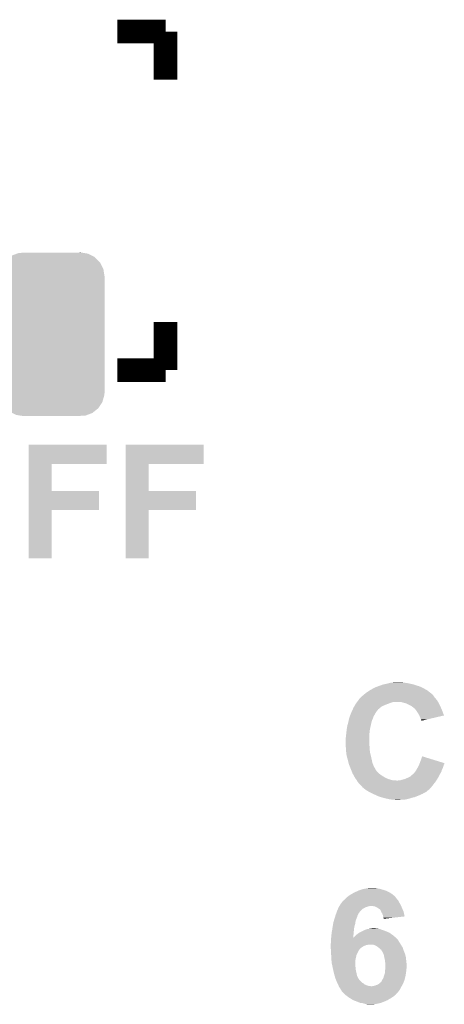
# Model space of a CAD drawing. Extents: x -1.3 to 24.2, y -3.9 to 39.2.
# Tile 26 of 37: x 5 to 8.6, y 20.2 to 28.7. Entities that reach past the tile are written whole.
import ezdxf

# ---------------------------------------------------------------- set-up
doc = ezdxf.new("R2010")
doc.units = 0
doc.layers.get('0').update_dxf_attribs({"linetype": 'CONTINUOUS'})
doc.layers.add('RTC_25_CLICK_V101_GTO', color=9, linetype='CONTINUOUS')
doc.layers.add('RTC_25_CLICK_V101_GTS', color=11, linetype='CONTINUOUS')

# ---------------------------------------------------------------- blocks, each defined once
blk = doc.blocks.new('CUSTOM_68')
for points in [[(-0.346054, 0.675314), (-0.301568, 0.692038), (0.3409, 0.675314), (0.308224, 0.692038)], [(-0.301568, 0.692038), (-0.285532, 0.698066), (0.308224, 0.692038), (0.27075, 0.698066)], [(-0.285532, 0.698066), (-0.220944, 0.70104), (0.27075, 0.698066), (0.25226, 0.70104)], [(0.220944, 0.70104), (0.244388, 0.702306), (0.25226, 0.70104), (0.244388, 0.702306)], [(-0.432252, 0.581054), (-0.408632, 0.616798), (0.42962, 0.581054), (0.411442, 0.616798)], [(-0.408632, 0.616798), (-0.396604, 0.634998), (0.411442, 0.616798), (0.39329, 0.634998)], [(-0.396604, 0.634998), (-0.362024, 0.662578), (0.39329, 0.634998), (0.365782, 0.662578)], [(-0.362024, 0.662578), (-0.346054, 0.675314), (0.365782, 0.662578), (0.3409, 0.675314)], [(-0.45085, 0.4953), (-0.449518, 0.518744), (0.45085, 0.4953), (0.447144, 0.518744)], [(-0.449518, 0.518744), (-0.438318, 0.559164), (0.447144, 0.518744), (0.44075, 0.559164)], [(-0.438318, 0.559164), (-0.432252, 0.581054), (0.44075, 0.559164), (0.42962, 0.581054)], [(-0.45212, -0.4953), (-0.45212, 0.4953), (0.45212, -0.4953), (0.45212, 0.4953)], [(-0.447142, -0.51874), (-0.45085, -0.4953), (0.449518, -0.51874), (0.45085, -0.4953)], [(-0.440752, -0.559164), (-0.447142, -0.51874), (0.438316, -0.559164), (0.449518, -0.51874)], [(-0.429622, -0.58105), (-0.440752, -0.559164), (0.432254, -0.58105), (0.438316, -0.559164)], [(-0.411444, -0.616798), (-0.429622, -0.58105), (0.40863, -0.616798), (0.432254, -0.58105)], [(-0.393292, -0.634996), (-0.411444, -0.616798), (0.396606, -0.634996), (0.40863, -0.616798)], [(-0.365784, -0.662578), (-0.393292, -0.634996), (0.362022, -0.662578), (0.396606, -0.634996)], [(-0.340906, -0.675312), (-0.365784, -0.662578), (0.346056, -0.675312), (0.362022, -0.662578)], [(-0.308228, -0.69204), (-0.340906, -0.675312), (0.301562, -0.69204), (0.346056, -0.675312)], [(-0.270764, -0.698066), (-0.308228, -0.69204), (0.285534, -0.698066), (0.301562, -0.69204)], [(-0.252274, -0.70104), (-0.270764, -0.698066), (0.220944, -0.70104), (0.285534, -0.698066)], [(-0.244392, -0.702308), (-0.252274, -0.70104), (-0.244392, -0.702308), (-0.220944, -0.70104)]]:
    blk.add_solid(points)

msp = doc.modelspace()

# ---------------------------------------------------------------- linework, layer by layer
at = {"layer": 'RTC_25_CLICK_V101_GTO', "const_width": 0.2032}
for points in [[(5.83946, 28.5496), (6.25348, 28.5496)], [(6.25348, 28.13558), (6.25348, 28.5496)], [(6.25348, 25.64384), (6.25348, 26.05786)], [(5.83946, 25.64384), (6.25348, 25.64384)]]:
    msp.add_lwpolyline(points, dxfattribs=at)
at = {"layer": 'RTC_25_CLICK_V101_GTO'}
for points in [[(5.077478, 24.83866), (5.07748, 25.003738), (5.745458, 24.83866), (5.74548, 25.003738)], [(5.07748, 25.003738), (5.077482, 25.00376), (5.74548, 25.003738), (5.077482, 25.00376)], [(5.910598, 24.83866), (5.9106, 25.003738), (6.581118, 24.83866), (6.58114, 25.003738)], [(5.9106, 25.003738), (5.910602, 25.00376), (6.58114, 25.003738), (5.910602, 25.00376)], [(5.077472, 24.60752), (5.077478, 24.838638), (5.275602, 24.60752), (5.27558, 24.838638)], [(5.077478, 24.838638), (5.077478, 24.83866), (5.27558, 24.838638), (5.745458, 24.83866)], [(5.910592, 24.60752), (5.910598, 24.838638), (6.108722, 24.60752), (6.1087, 24.838638)], [(5.910598, 24.838638), (5.910598, 24.83866), (6.1087, 24.838638), (6.581118, 24.83866)], [(5.077468, 24.44242), (5.077472, 24.607498), (5.681958, 24.44242), (5.68198, 24.607498)], [(5.077472, 24.607498), (5.077472, 24.60752), (5.68198, 24.607498), (5.275602, 24.60752)], [(5.910588, 24.44242), (5.910592, 24.607498), (6.515078, 24.44242), (6.5151, 24.607498)], [(5.910592, 24.607498), (5.910592, 24.60752), (6.5151, 24.607498), (6.108722, 24.60752)], [(5.07746, 24.028422), (5.077468, 24.442398), (5.275558, 24.028422), (5.27558, 24.442398)], [(5.077468, 24.442398), (5.077468, 24.44242), (5.27558, 24.442398), (5.681958, 24.44242)], [(5.91058, 24.028422), (5.910588, 24.442398), (6.108678, 24.028422), (6.1087, 24.442398)], [(5.910588, 24.442398), (5.910588, 24.44242), (6.1087, 24.442398), (6.515078, 24.44242)], [(5.275558, 24.0284), (5.07746, 24.028422), (5.275558, 24.0284), (5.275558, 24.028422)], [(6.108678, 24.0284), (5.91058, 24.028422), (6.108678, 24.0284), (6.108678, 24.028422)], [(8.01116, 22.898098), (8.03402, 22.9108), (8.49427, 22.898098), (8.47141, 22.9108)], [(8.03402, 22.9108), (8.05434, 22.92096), (8.47141, 22.9108), (8.453122, 22.92096)], [(8.05434, 22.92096), (8.059422, 22.9235), (8.453122, 22.92096), (8.446774, 22.9235)], [(8.059422, 22.9235), (8.080382, 22.931122), (8.446774, 22.9235), (8.42772, 22.931122)], [(8.080382, 22.931122), (8.101332, 22.93874), (8.42772, 22.931122), (8.40232, 22.93874)], [(8.101332, 22.93874), (8.115302, 22.94382), (8.40232, 22.93874), (8.387076, 22.94382)], [(8.115302, 22.94382), (8.126298, 22.946358), (8.387076, 22.94382), (8.37946, 22.946358)], [(8.126298, 22.946358), (8.14832, 22.95144), (8.37946, 22.946358), (8.356596, 22.95144)], [(8.14832, 22.95144), (8.16864, 22.95652), (8.356596, 22.95144), (8.333738, 22.95652)], [(8.16864, 22.95652), (8.178802, 22.95906), (8.333738, 22.95652), (8.31596, 22.95906)], [(8.178802, 22.95906), (8.197852, 22.9616), (8.31596, 22.95906), (8.29818, 22.9616)], [(8.197852, 22.9616), (8.216902, 22.96414), (8.29818, 22.9616), (8.282938, 22.96414)], [(7.909328, 22.811738), (7.922262, 22.82952), (8.582662, 22.811738), (8.567102, 22.82952)], [(7.922262, 22.82952), (7.9248, 22.832058), (8.567102, 22.82952), (8.56488, 22.832058)], [(7.9248, 22.832058), (7.924804, 22.832062), (8.56488, 22.832058), (8.564878, 22.832062)], [(7.924804, 22.832062), (7.92988, 22.834604), (8.564878, 22.832062), (8.563184, 22.834604)], [(7.92988, 22.834604), (7.934962, 22.842222), (8.563184, 22.834604), (8.558106, 22.842222)], [(7.934962, 22.842222), (7.941732, 22.8473), (8.558106, 22.842222), (8.55472, 22.8473)], [(7.941732, 22.8473), (7.94512, 22.84984), (8.55472, 22.8473), (8.552182, 22.84984)], [(7.94512, 22.84984), (7.948294, 22.85238), (8.552182, 22.84984), (8.549642, 22.85238)], [(7.948294, 22.85238), (7.95464, 22.857456), (8.549642, 22.85238), (8.547102, 22.857456)], [(7.95464, 22.857456), (7.957816, 22.859998), (8.547102, 22.857456), (8.54456, 22.859998)], [(7.957816, 22.859998), (7.95782, 22.86), (8.54456, 22.859998), (8.544558, 22.86)], [(7.95782, 22.86), (7.97306, 22.8727), (8.544558, 22.86), (8.52823, 22.8727)], [(7.97306, 22.8727), (7.99084, 22.8854), (8.52823, 22.8727), (8.511902, 22.8854)], [(7.99084, 22.8854), (8.007098, 22.89556), (8.511902, 22.8854), (8.498838, 22.89556)], [(8.007098, 22.89556), (8.01116, 22.898098), (8.498838, 22.89556), (8.49427, 22.898098)], [(7.853482, 22.717756), (7.860516, 22.732998), (8.067038, 22.717756), (8.079738, 22.732998)], [(7.860516, 22.732998), (7.86638, 22.7457), (8.079738, 22.732998), (8.09498, 22.7457)], [(7.86638, 22.7457), (7.87192, 22.75586), (8.09498, 22.7457), (8.10768, 22.75586)], [(7.87192, 22.75586), (7.876076, 22.76348), (8.10768, 22.75586), (8.12292, 22.76348)], [(7.876076, 22.76348), (7.88162, 22.773642), (8.12292, 22.76348), (8.14731, 22.773642)], [(7.88162, 22.773642), (7.883464, 22.77618), (8.14731, 22.773642), (8.153402, 22.77618)], [(7.883464, 22.77618), (7.890854, 22.78634), (8.153402, 22.77618), (8.18134, 22.78634)], [(7.890854, 22.78634), (7.896396, 22.793958), (8.18134, 22.78634), (8.204198, 22.793958)], [(7.896396, 22.79396), (7.898242, 22.796498), (8.216896, 22.79396), (8.224518, 22.796498)], [(7.896396, 22.793958), (7.896396, 22.79396), (8.204198, 22.793958), (8.216896, 22.79396)], [(7.898242, 22.796498), (7.898244, 22.7965), (8.224518, 22.796498), (8.272776, 22.7965)], [(7.898244, 22.7965), (7.909328, 22.811738), (8.591806, 22.7965), (8.582662, 22.811738)], [(8.29564, 22.788882), (8.272776, 22.7965), (8.596376, 22.788882), (8.591806, 22.7965)], [(8.307078, 22.78634), (8.29564, 22.788882), (8.5979, 22.78634), (8.596376, 22.788882)], [(8.318498, 22.783802), (8.307078, 22.78634), (8.59917, 22.783802), (8.5979, 22.78634)], [(8.35406, 22.76602), (8.318498, 22.783802), (8.60806, 22.76602), (8.59917, 22.783802)], [(8.366758, 22.758402), (8.35406, 22.76602), (8.61187, 22.758402), (8.60806, 22.76602)], [(8.369302, 22.75586), (8.366758, 22.758402), (8.61314, 22.75586), (8.61187, 22.758402)], [(8.37184, 22.753322), (8.369302, 22.75586), (8.614228, 22.753322), (8.61314, 22.75586)], [(8.376916, 22.750782), (8.37184, 22.753322), (8.615318, 22.750782), (8.614228, 22.753322)], [(8.3947, 22.735542), (8.376916, 22.750782), (8.621848, 22.735542), (8.615318, 22.750782)], [(8.40613, 22.7203), (8.3947, 22.735542), (8.62838, 22.7203), (8.621848, 22.735542)], [(7.825934, 22.641558), (7.82828, 22.651718), (8.026398, 22.641558), (8.031478, 22.651718)], [(7.82828, 22.651718), (7.829974, 22.6568), (8.031478, 22.651718), (8.03402, 22.6568)], [(7.829974, 22.6568), (7.835054, 22.67204), (8.03402, 22.6568), (8.0391, 22.67204)], [(7.835054, 22.67204), (7.83844, 22.682198), (8.0391, 22.67204), (8.045192, 22.682198)], [(7.83844, 22.682198), (7.839498, 22.684742), (8.045192, 22.682198), (8.04672, 22.684742)], [(7.839498, 22.684742), (7.84373, 22.694898), (8.04672, 22.684742), (8.0518, 22.694898)], [(7.84373, 22.694898), (7.85008, 22.71014), (8.0518, 22.694898), (8.06196, 22.71014)], [(7.85008, 22.71014), (7.85114, 22.71268), (8.06196, 22.71014), (8.064498, 22.71268)], [(7.85114, 22.71268), (7.853482, 22.717756), (8.064498, 22.71268), (8.067038, 22.717756)], [(8.40994, 22.715218), (8.40613, 22.7203), (8.630284, 22.715218), (8.62838, 22.7203)], [(8.42264, 22.6949), (8.40994, 22.715218), (8.63789, 22.6949), (8.630284, 22.715218)], [(8.431354, 22.679654), (8.42264, 22.6949), (8.643596, 22.679654), (8.63789, 22.6949)], [(8.4328, 22.677122), (8.431354, 22.679654), (8.632756, 22.677122), (8.643596, 22.679654)], [(8.44042, 22.65934), (8.4328, 22.677122), (8.556642, 22.65934), (8.632756, 22.677122)], [(8.4455, 22.64664), (8.44042, 22.65934), (8.50228, 22.64664), (8.556642, 22.65934)], [(7.80796, 22.56028), (7.810922, 22.57806), (8.007602, 22.56028), (8.01116, 22.57806)], [(7.810922, 22.57806), (7.81304, 22.590762), (8.01116, 22.57806), (8.013982, 22.590762)], [(7.81304, 22.590762), (7.81581, 22.60092), (8.013982, 22.590762), (8.01624, 22.60092)], [(7.81581, 22.60092), (7.82066, 22.6187), (8.01624, 22.60092), (8.020684, 22.6187)], [(7.82066, 22.6187), (7.825934, 22.641558), (8.020684, 22.6187), (8.026398, 22.641558)], [(8.448038, 22.641564), (8.4455, 22.64664), (8.480554, 22.641564), (8.50228, 22.64664)], [(8.44804, 22.633968), (8.448038, 22.641564), (8.44804, 22.633968), (8.480554, 22.641564)], [(7.80034, 22.4917), (7.800974, 22.49678), (8.003148, 22.4917), (8.00354, 22.49678)], [(7.80034, 22.473922), (7.80034, 22.4917), (8.00178, 22.473922), (8.003148, 22.4917)], [(7.800974, 22.49678), (7.80288, 22.51202), (8.00354, 22.49678), (8.00354, 22.51202)], [(7.80288, 22.51202), (7.804572, 22.527262), (8.00354, 22.51202), (8.00354, 22.527262)], [(7.804572, 22.527262), (7.80542, 22.53488), (8.00354, 22.527262), (8.0043, 22.53488)], [(7.80542, 22.53488), (7.807198, 22.552662), (8.0043, 22.53488), (8.00608, 22.552662)], [(7.807198, 22.552662), (7.80796, 22.56028), (8.00608, 22.552662), (8.007602, 22.56028)], [(7.7978, 22.461222), (7.798308, 22.463762), (8.001, 22.461222), (8.001, 22.463762)], [(7.7978, 22.451058), (7.7978, 22.461222), (8.001, 22.451058), (8.001, 22.461222)], [(7.7981, 22.445978), (7.7978, 22.451058), (8.001, 22.445978), (8.001, 22.451058)], [(7.798698, 22.435818), (7.7981, 22.445978), (8.00354, 22.435818), (8.001, 22.445978)], [(7.798308, 22.463762), (7.80034, 22.473922), (8.001, 22.463762), (8.00178, 22.473922)], [(7.799744, 22.41804), (7.798698, 22.435818), (8.00354, 22.41804), (8.00354, 22.435818)], [(7.80034, 22.40788), (7.799744, 22.41804), (8.004992, 22.40788), (8.00354, 22.41804)], [(7.80085, 22.400258), (7.80034, 22.40788), (8.00608, 22.400258), (8.004992, 22.40788)], [(7.802034, 22.38248), (7.80085, 22.400258), (8.00608, 22.38248), (8.00608, 22.400258)], [(7.80288, 22.36978), (7.802034, 22.38248), (8.007668, 22.36978), (8.00608, 22.38248)], [(7.803898, 22.36216), (7.80288, 22.36978), (8.00862, 22.36216), (8.007668, 22.36978)], [(7.80796, 22.331682), (7.803898, 22.36216), (8.015792, 22.331682), (8.00862, 22.36216)], [(7.81159, 22.31898), (7.80796, 22.331682), (8.01878, 22.31898), (8.015792, 22.331682)], [(7.81812, 22.29612), (7.81159, 22.31898), (8.023862, 22.29612), (8.01878, 22.31898)], [(8.44296, 22.291038), (8.45568, 22.329136), (8.579876, 22.291038), (8.45568, 22.329136)], [(7.823398, 22.273258), (7.81812, 22.29612), (8.028942, 22.273258), (8.023862, 22.29612)], [(7.82574, 22.263102), (7.823398, 22.273258), (8.03275, 22.263102), (8.028942, 22.273258)], [(7.829974, 22.25294), (7.82574, 22.263102), (8.03656, 22.25294), (8.03275, 22.263102)], [(7.83844, 22.232622), (7.829974, 22.25294), (8.04672, 22.232622), (8.03656, 22.25294)], [(7.83844, 22.23262), (7.83844, 22.232622), (8.046722, 22.23262), (8.04672, 22.232622)], [(7.845552, 22.21484), (7.83844, 22.23262), (8.05688, 22.21484), (8.046722, 22.23262)], [(8.407682, 22.214838), (8.416148, 22.23008), (8.625838, 22.214838), (8.63346, 22.23008)], [(8.416148, 22.23008), (8.41756, 22.23262), (8.63346, 22.23008), (8.634474, 22.23262)], [(8.41756, 22.23262), (8.422638, 22.242778), (8.634474, 22.23262), (8.638538, 22.242778)], [(8.422638, 22.242778), (8.428988, 22.255478), (8.638538, 22.242778), (8.641078, 22.255478)], [(8.428988, 22.255478), (8.43026, 22.25802), (8.641078, 22.255478), (8.642772, 22.25802)], [(8.43026, 22.25802), (8.43221, 22.263094), (8.642772, 22.25802), (8.646156, 22.263094)], [(8.43221, 22.263094), (8.435138, 22.270704), (8.646156, 22.263094), (8.64616, 22.270704)], [(8.435138, 22.270704), (8.44296, 22.291038), (8.64616, 22.270704), (8.579876, 22.291038)], [(7.85165, 22.199598), (7.845552, 22.21484), (8.067042, 22.199598), (8.05688, 22.21484)], [(7.856728, 22.1869), (7.85165, 22.199598), (8.07974, 22.1869), (8.067042, 22.199598)], [(7.85876, 22.18182), (7.856728, 22.1869), (8.085836, 22.18182), (8.07974, 22.1869)], [(7.862994, 22.1742), (7.85876, 22.18182), (8.09498, 22.1742), (8.085836, 22.18182)], [(7.87005, 22.1615), (7.862994, 22.1742), (8.112758, 22.1615), (8.09498, 22.1742)], [(7.87146, 22.15896), (7.87005, 22.1615), (8.116992, 22.15896), (8.112758, 22.1615)], [(7.878716, 22.14626), (7.87146, 22.15896), (8.138162, 22.14626), (8.116992, 22.15896)], [(7.881618, 22.14118), (7.878716, 22.14626), (8.149336, 22.14118), (8.138162, 22.14626)], [(7.887066, 22.133558), (7.881618, 22.14118), (8.1661, 22.133558), (8.149336, 22.14118)], [(8.305802, 22.13356), (8.322944, 22.14118), (8.5852, 22.13356), (8.59028, 22.14118)], [(8.322944, 22.14118), (8.351522, 22.153882), (8.59028, 22.14118), (8.597054, 22.153882)], [(8.351522, 22.153882), (8.371844, 22.171662), (8.597054, 22.153882), (8.606536, 22.171662)], [(8.371844, 22.171662), (8.37692, 22.174204), (8.606536, 22.171662), (8.607892, 22.174204)], [(8.37692, 22.174204), (8.380306, 22.17928), (8.607892, 22.174204), (8.6106, 22.17928)], [(8.380306, 22.17928), (8.382002, 22.181822), (8.6106, 22.17928), (8.612052, 22.181822)], [(8.382002, 22.181822), (8.39216, 22.19198), (8.612052, 22.181822), (8.617856, 22.19198)], [(8.39216, 22.19198), (8.395786, 22.197058), (8.617856, 22.19198), (8.62076, 22.197058)], [(8.395786, 22.197058), (8.404862, 22.20976), (8.62076, 22.197058), (8.624386, 22.20976)], [(8.404862, 22.20976), (8.407682, 22.214838), (8.624386, 22.20976), (8.625838, 22.214838)], [(7.894322, 22.1234), (7.887066, 22.133558), (8.201662, 22.1234), (8.1661, 22.133558)], [(7.895846, 22.12086), (7.894322, 22.1234), (8.239762, 22.12086), (8.21944, 22.1234)], [(7.901938, 22.110702), (7.895846, 22.12086), (8.56996, 22.110702), (8.576732, 22.12086)], [(7.907658, 22.10308), (7.901938, 22.110702), (8.56488, 22.10308), (8.56996, 22.110702)], [(7.90956, 22.100542), (7.907658, 22.10308), (8.562848, 22.100542), (8.56488, 22.10308)], [(7.917178, 22.09292), (7.90956, 22.100542), (8.556752, 22.09292), (8.562848, 22.100542)], [(7.919714, 22.087854), (7.917178, 22.09292), (8.552698, 22.087854), (8.556752, 22.09292)], [(7.922254, 22.08784), (7.919714, 22.087854), (8.552688, 22.08784), (8.552698, 22.087854)], [(7.942834, 22.06498), (7.922254, 22.08784), (8.5344, 22.06498), (8.552688, 22.08784)], [(7.94512, 22.06244), (7.942834, 22.06498), (8.532222, 22.06244), (8.5344, 22.06498)], [(7.964174, 22.047198), (7.94512, 22.06244), (8.519158, 22.047198), (8.532222, 22.06244)], [(8.239762, 22.12086), (8.247384, 22.120862), (8.576732, 22.12086), (8.576734, 22.120862)], [(8.247384, 22.120862), (8.252464, 22.1234), (8.576734, 22.120862), (8.578426, 22.1234)], [(8.267704, 22.1234), (8.28548, 22.12848), (8.578426, 22.1234), (8.581812, 22.12848)], [(8.28548, 22.12848), (8.305802, 22.13356), (8.581812, 22.12848), (8.5852, 22.13356)], [(7.97052, 22.04212), (7.964174, 22.047198), (8.51239, 22.04212), (8.519158, 22.047198)], [(7.986504, 22.03195), (7.97052, 22.04212), (8.49884, 22.03195), (8.51239, 22.04212)], [(7.99048, 22.02942), (7.986504, 22.03195), (8.498818, 22.02942), (8.49884, 22.03195)], [(7.99049, 22.029414), (7.99048, 22.02942), (8.496294, 22.029414), (8.498818, 22.02942)], [(7.99846, 22.024342), (7.99049, 22.029414), (8.49122, 22.024342), (8.496294, 22.029414)], [(7.998468, 22.024338), (7.99846, 22.024342), (8.491216, 22.024338), (8.49122, 22.024342)], [(8.018782, 22.01418), (7.998468, 22.024338), (8.470902, 22.01418), (8.491216, 22.024338)], [(8.02386, 22.01164), (8.018782, 22.01418), (8.466668, 22.01164), (8.470902, 22.01418)], [(8.035036, 22.00656), (8.02386, 22.01164), (8.458202, 22.00656), (8.466668, 22.01164)], [(8.046212, 22.00148), (8.035036, 22.00656), (8.4455, 22.00148), (8.458202, 22.00656)], [(8.0518, 21.99894), (8.046212, 22.00148), (8.44042, 21.99894), (8.4455, 22.00148)], [(8.06196, 21.99386), (8.0518, 21.99894), (8.43026, 21.99386), (8.44042, 21.99894)], [(8.0772, 21.98624), (8.06196, 21.99386), (8.40994, 21.98624), (8.43026, 21.99386)], [(8.102602, 21.97862), (8.0772, 21.98624), (8.392158, 21.97862), (8.40994, 21.98624)], [(8.119542, 21.973538), (8.102602, 21.97862), (8.3693, 21.973538), (8.392158, 21.97862)], [(8.128002, 21.971), (8.119542, 21.973538), (8.361682, 21.971), (8.3693, 21.973538)], [(8.150862, 21.96592), (8.128002, 21.971), (8.346438, 21.96592), (8.361682, 21.971)], [(8.173722, 21.96084), (8.150862, 21.96592), (8.32358, 21.96084), (8.346438, 21.96592)], [(8.20928, 21.95576), (8.173722, 21.96084), (8.295638, 21.95576), (8.32358, 21.96084)], [(8.232138, 21.95322), (8.221978, 21.95576), (8.239762, 21.95322), (8.27024, 21.95576)], [(7.80796, 21.11756), (7.8232, 21.13026), (8.2296, 21.11756), (8.2169, 21.13026)], [(7.8232, 21.13026), (7.830822, 21.135342), (8.2169, 21.13026), (8.211818, 21.135342)], [(7.830822, 21.135342), (7.838438, 21.140418), (8.211818, 21.135342), (8.205728, 21.140418)], [(7.838438, 21.140418), (7.851776, 21.14804), (8.205728, 21.140418), (8.19658, 21.14804)], [(7.851776, 21.14804), (7.869552, 21.158198), (8.19658, 21.14804), (8.181342, 21.158198)], [(7.869552, 21.158198), (7.874002, 21.16074), (8.181342, 21.158198), (8.17626, 21.16074)], [(7.874002, 21.16074), (7.902572, 21.17344), (8.17626, 21.16074), (8.15086, 21.17344)], [(7.902572, 21.17344), (7.91972, 21.181062), (8.15086, 21.17344), (8.127994, 21.181062)], [(7.91972, 21.181062), (7.92818, 21.1836), (8.127994, 21.181062), (8.12038, 21.1836)], [(7.92818, 21.1836), (7.945118, 21.18868), (8.12038, 21.1836), (8.101754, 21.18868)], [(7.945118, 21.18868), (7.957818, 21.19122), (8.101754, 21.18868), (8.09244, 21.19122)], [(7.957818, 21.19122), (7.97052, 21.19376), (8.09244, 21.19122), (8.07974, 21.19376)], [(7.97052, 21.19376), (7.98449, 21.1963), (8.07974, 21.19376), (8.06704, 21.1963)], [(7.98449, 21.1963), (7.998462, 21.19884), (8.06704, 21.1963), (8.056882, 21.19884)], [(7.743766, 21.04136), (7.745152, 21.0439), (7.995922, 21.04136), (8.006078, 21.0439)], [(7.745152, 21.0439), (7.75208, 21.056598), (8.27532, 21.0439), (8.268972, 21.056598)], [(7.75208, 21.056598), (7.758006, 21.06422), (8.268972, 21.056598), (8.26516, 21.06422)], [(7.758006, 21.06422), (7.76986, 21.079464), (8.26516, 21.06422), (8.256846, 21.079464)], [(7.76986, 21.079464), (7.769874, 21.082006), (8.256846, 21.079464), (8.25546, 21.082006)], [(7.769874, 21.082006), (7.77494, 21.084544), (8.25546, 21.082006), (8.254076, 21.084544)], [(7.77494, 21.084544), (7.780018, 21.092158), (8.254076, 21.084544), (8.249922, 21.092158)], [(7.780018, 21.092158), (7.780022, 21.092162), (8.249922, 21.092158), (8.24992, 21.092162)], [(7.780022, 21.092162), (7.787642, 21.097242), (8.24992, 21.092162), (8.245564, 21.097242)], [(7.787642, 21.097242), (7.800338, 21.109938), (8.245564, 21.097242), (8.23468, 21.109938)], [(7.800338, 21.109938), (7.80796, 21.11756), (8.23468, 21.109938), (8.2296, 21.11756)], [(8.046718, 21.04136), (8.031478, 21.0439), (8.27659, 21.04136), (8.27532, 21.0439)], [(7.709288, 20.954998), (7.712414, 20.965158), (7.899398, 20.954998), (7.901938, 20.965158)], [(7.712414, 20.965158), (7.713978, 20.97024), (7.901938, 20.965158), (7.905326, 20.97024)], [(7.713978, 20.97024), (7.7149, 20.972776), (7.905326, 20.97024), (7.907018, 20.972776)], [(7.7149, 20.972776), (7.717672, 20.980398), (7.907018, 20.972776), (7.90956, 20.980398)], [(7.717672, 20.980398), (7.719518, 20.985476), (7.90956, 20.980398), (7.912098, 20.985476)], [(7.719518, 20.985476), (7.721368, 20.99056), (7.912098, 20.985476), (7.917182, 20.99056)], [(7.721368, 20.99056), (7.72414, 20.998178), (7.917182, 20.99056), (7.92371, 20.998178)], [(7.72414, 20.998178), (7.728372, 21.00834), (7.92371, 20.998178), (7.932418, 21.00834)], [(7.728372, 21.00834), (7.733664, 21.02104), (7.932418, 21.00834), (7.947662, 21.02104)], [(7.733664, 21.02104), (7.73684, 21.028662), (7.947662, 21.02104), (7.960996, 21.028662)], [(7.73684, 21.028662), (7.738224, 21.0312), (7.960996, 21.028662), (7.965438, 21.0312)], [(7.738224, 21.0312), (7.743766, 21.04136), (7.965438, 21.0312), (7.995922, 21.04136)], [(8.05942, 21.03628), (8.046718, 21.04136), (8.27913, 21.03628), (8.27659, 21.04136)], [(8.0645, 21.03374), (8.05942, 21.03628), (8.2804, 21.03374), (8.27913, 21.03628)], [(8.069578, 21.0312), (8.0645, 21.03374), (8.28149, 21.0312), (8.2804, 21.03374)], [(8.08482, 21.02104), (8.069578, 21.0312), (8.285844, 21.02104), (8.28149, 21.0312)], [(8.087354, 21.018506), (8.08482, 21.02104), (8.28693, 21.018506), (8.285844, 21.02104)], [(8.089892, 21.0185), (8.087354, 21.018506), (8.286932, 21.0185), (8.28693, 21.018506)], [(8.100058, 21.0058), (8.089892, 21.0185), (8.292374, 21.0058), (8.286932, 21.0185)], [(8.103108, 20.998178), (8.100058, 21.0058), (8.29564, 20.998178), (8.292374, 21.0058)], [(8.10514, 20.993098), (8.103108, 20.998178), (8.296834, 20.993098), (8.29564, 20.998178)], [(8.11276, 20.980402), (8.10514, 20.993098), (8.299814, 20.980402), (8.296834, 20.993098)], [(8.117838, 20.967702), (8.11276, 20.980402), (8.302794, 20.967702), (8.299814, 20.980402)], [(8.12038, 20.955), (8.117838, 20.967702), (8.305776, 20.955), (8.302794, 20.967702)], [(7.685452, 20.853398), (7.68858, 20.87372), (7.87146, 20.853398), (7.875974, 20.87372)], [(7.68858, 20.87372), (7.689002, 20.876262), (7.875974, 20.87372), (7.87654, 20.876262)], [(7.689002, 20.876262), (7.691966, 20.894038), (7.87654, 20.876262), (7.88162, 20.894038)], [(7.691966, 20.894038), (7.69366, 20.904202), (7.88162, 20.894038), (7.88289, 20.904202)], [(7.69366, 20.904202), (7.696784, 20.914358), (7.88289, 20.904202), (7.88416, 20.914358)], [(7.696784, 20.914358), (7.701474, 20.929602), (7.88416, 20.914358), (7.88924, 20.929602)], [(7.701474, 20.929602), (7.709288, 20.954998), (7.88924, 20.929602), (7.899398, 20.954998)], [(8.120382, 20.954998), (8.12038, 20.955), (8.305776, 20.954998), (8.305776, 20.955)], [(8.122918, 20.944842), (8.120382, 20.954998), (8.215538, 20.944842), (8.305776, 20.954998)], [(8.125458, 20.939764), (8.122918, 20.944842), (8.170418, 20.939764), (8.215538, 20.944842)], [(8.12546, 20.934704), (8.125458, 20.939764), (8.12546, 20.934704), (8.170418, 20.939764)], [(7.67588, 20.78482), (7.677264, 20.80006), (7.865128, 20.78482), (7.86638, 20.80006)], [(7.677264, 20.80006), (7.67842, 20.81276), (7.86638, 20.80006), (7.867534, 20.81276)], [(7.67842, 20.81276), (7.68119, 20.828), (7.867534, 20.81276), (7.86892, 20.828)], [(7.68119, 20.828), (7.6835, 20.8407), (7.86892, 20.828), (7.87019, 20.8407)], [(7.6835, 20.8407), (7.685452, 20.853398), (7.87019, 20.8407), (7.87146, 20.853398)], [(7.87146, 20.777202), (7.8867, 20.79244), (8.22452, 20.777202), (8.20674, 20.79244)], [(7.8867, 20.79244), (7.891782, 20.79752), (8.20674, 20.79244), (8.199628, 20.79752)], [(7.891782, 20.79752), (7.901942, 20.80514), (8.199628, 20.79752), (8.18896, 20.80514)], [(7.901942, 20.80514), (7.912102, 20.81276), (8.18896, 20.80514), (8.17753, 20.81276)], [(7.912102, 20.81276), (7.917178, 20.815298), (8.17753, 20.81276), (8.173722, 20.815298)], [(7.917178, 20.815298), (7.947662, 20.83054), (8.173722, 20.815298), (8.138158, 20.83054)], [(7.947662, 20.83054), (7.967982, 20.8407), (8.138158, 20.83054), (8.107678, 20.8407)], [(7.967982, 20.8407), (7.983216, 20.845778), (8.107678, 20.8407), (8.094982, 20.845778)], [(7.983216, 20.845778), (7.983222, 20.84578), (8.094982, 20.845778), (8.094972, 20.84578)], [(7.983222, 20.84578), (8.001, 20.84832), (8.094972, 20.84578), (8.07974, 20.84832)], [(8.001, 20.84832), (8.01878, 20.85086), (8.07974, 20.84832), (8.069582, 20.85086)], [(8.01878, 20.85086), (8.039102, 20.8534), (8.059422, 20.85086), (8.049262, 20.8534)], [(7.6708, 20.71624), (7.672068, 20.726398), (8.271256, 20.71624), (8.265162, 20.726398)], [(7.6708, 20.7137), (7.6708, 20.71624), (8.27278, 20.7137), (8.271256, 20.71624)], [(7.6708, 20.70862), (7.6708, 20.7137), (7.975602, 20.70862), (8.001002, 20.7137)], [(7.6708, 20.70354), (7.6708, 20.70862), (7.9629, 20.70354), (7.975602, 20.70862)], [(7.672068, 20.726398), (7.673338, 20.73656), (8.265162, 20.726398), (8.257542, 20.73656)], [(7.673338, 20.73656), (7.67334, 20.736562), (8.257542, 20.73656), (8.257542, 20.736562)], [(7.67334, 20.75942), (7.67436, 20.769622), (8.242302, 20.75942), (8.2321, 20.769622)], [(7.67334, 20.75434), (7.67334, 20.75942), (8.24738, 20.75434), (8.242302, 20.75942)], [(7.67334, 20.746718), (7.67334, 20.75434), (8.25246, 20.746718), (8.24738, 20.75434)], [(7.67334, 20.736562), (7.67334, 20.746718), (8.257542, 20.736562), (8.25246, 20.746718)], [(7.67436, 20.769622), (7.67588, 20.78482), (7.863882, 20.769622), (7.865128, 20.78482)], [(7.863882, 20.769622), (7.86638, 20.772126), (8.2321, 20.769622), (8.229596, 20.772126)], [(7.86638, 20.772126), (7.866394, 20.774666), (8.229596, 20.772126), (8.227056, 20.774666)], [(7.866394, 20.774666), (7.87146, 20.777202), (8.227056, 20.774666), (8.22452, 20.777202)], [(8.04672, 20.70862), (8.028944, 20.7137), (8.275828, 20.70862), (8.27278, 20.7137)], [(8.06196, 20.701), (8.04672, 20.70862), (8.280398, 20.701), (8.275828, 20.70862)], [(7.6708, 20.69592), (7.6708, 20.70354), (7.947662, 20.69592), (7.9629, 20.70354)], [(7.6708, 20.690838), (7.6708, 20.69592), (7.940036, 20.690838), (7.947662, 20.69592)], [(7.671084, 20.68576), (7.6708, 20.690838), (7.93242, 20.68576), (7.940036, 20.690838)], [(7.67193, 20.670522), (7.671084, 20.68576), (7.917182, 20.670522), (7.93242, 20.68576)], [(7.672354, 20.662902), (7.67193, 20.670522), (7.912102, 20.662902), (7.917182, 20.670522)], [(7.672918, 20.65274), (7.672354, 20.662902), (7.90702, 20.65274), (7.912102, 20.662902)], [(7.673624, 20.64004), (7.672918, 20.65274), (7.8994, 20.64004), (7.90702, 20.65274)], [(7.67461, 20.622262), (7.673624, 20.64004), (7.891782, 20.622262), (7.8994, 20.64004)], [(7.67588, 20.5994), (7.67461, 20.622262), (7.8867, 20.5994), (7.891782, 20.622262)], [(8.061962, 20.700998), (8.06196, 20.701), (8.2804, 20.700998), (8.280398, 20.701)], [(8.0772, 20.69084), (8.061962, 20.700998), (8.287174, 20.69084), (8.2804, 20.700998)], [(8.083976, 20.685758), (8.0772, 20.69084), (8.290562, 20.685758), (8.287174, 20.69084)], [(8.08736, 20.683218), (8.083976, 20.685758), (8.291198, 20.683218), (8.290562, 20.685758)], [(8.100066, 20.67052), (8.08736, 20.683218), (8.294372, 20.67052), (8.291198, 20.683218)], [(8.102602, 20.67051), (8.100066, 20.67052), (8.294374, 20.67051), (8.294372, 20.67052)], [(8.105774, 20.665438), (8.102602, 20.67051), (8.295642, 20.665438), (8.294374, 20.67051)], [(8.115298, 20.6502), (8.105774, 20.665438), (8.302172, 20.6502), (8.295642, 20.665438)], [(8.11657, 20.64766), (8.115298, 20.6502), (8.30326, 20.64766), (8.302172, 20.6502)], [(8.12546, 20.629878), (8.11657, 20.64766), (8.309928, 20.629878), (8.30326, 20.64766)], [(8.12597, 20.627338), (8.12546, 20.629878), (8.31088, 20.627338), (8.309928, 20.629878)], [(8.130034, 20.607018), (8.12597, 20.627338), (8.31596, 20.607018), (8.31088, 20.627338)], [(7.677468, 20.573998), (7.67588, 20.5994), (7.88162, 20.573998), (7.8867, 20.5994)], [(7.67842, 20.55876), (7.677468, 20.573998), (7.88162, 20.55876), (7.88162, 20.573998)], [(7.684408, 20.530822), (7.67842, 20.55876), (7.88162, 20.530822), (7.88162, 20.55876)], [(8.13054, 20.60448), (8.130034, 20.607018), (8.316214, 20.60448), (8.31596, 20.607018)], [(8.13562, 20.58162), (8.13054, 20.60448), (8.3185, 20.58162), (8.316214, 20.60448)], [(8.13816, 20.5613), (8.13562, 20.58162), (8.320758, 20.5613), (8.3185, 20.58162)], [(8.138524, 20.55876), (8.13816, 20.5613), (8.32104, 20.55876), (8.320758, 20.5613)], [(8.1407, 20.543518), (8.138524, 20.55876), (8.322426, 20.543518), (8.32104, 20.55876)], [(8.1407, 20.530822), (8.1407, 20.543518), (8.32358, 20.530822), (8.322426, 20.543518)], [(7.687674, 20.51558), (7.684408, 20.530822), (7.88416, 20.51558), (7.88162, 20.530822)], [(7.692572, 20.492722), (7.687674, 20.51558), (7.8867, 20.492722), (7.88416, 20.51558)], [(7.69366, 20.48764), (7.692572, 20.492722), (7.88783, 20.48764), (7.8867, 20.492722)], [(7.70128, 20.45716), (7.69366, 20.48764), (7.894604, 20.45716), (7.88783, 20.48764)], [(7.70405, 20.447002), (7.70128, 20.45716), (7.89686, 20.447002), (7.894604, 20.45716)], [(8.128, 20.44446), (8.135618, 20.467318), (8.31342, 20.44446), (8.316684, 20.467318)], [(8.135618, 20.467318), (8.136772, 20.48002), (8.316684, 20.467318), (8.3185, 20.48002)], [(8.136772, 20.48002), (8.137928, 20.492718), (8.3185, 20.48002), (8.32104, 20.492718)], [(8.137928, 20.492718), (8.13816, 20.49526), (8.32104, 20.492718), (8.32104, 20.49526)], [(8.13816, 20.49526), (8.13894, 20.505418), (8.32104, 20.49526), (8.32104, 20.505418)], [(8.13894, 20.505418), (8.139918, 20.518118), (8.32104, 20.505418), (8.32358, 20.518118)], [(8.139918, 20.518118), (8.1407, 20.52828), (8.32358, 20.518118), (8.32358, 20.52828)], [(8.1407, 20.52828), (8.1407, 20.530822), (8.32358, 20.52828), (8.32358, 20.530822)], [(7.708898, 20.42922), (7.70405, 20.447002), (7.904764, 20.42922), (7.89686, 20.447002)], [(7.71093, 20.424142), (7.708898, 20.42922), (7.90702, 20.424142), (7.904764, 20.42922)], [(7.71906, 20.403822), (7.71093, 20.424142), (7.92226, 20.403822), (7.90702, 20.424142)], [(7.71906, 20.40382), (7.71906, 20.403822), (7.922262, 20.40382), (7.92226, 20.403822)], [(7.724776, 20.388582), (7.71906, 20.40382), (7.937498, 20.388582), (7.922262, 20.40382)], [(7.72668, 20.3835), (7.724776, 20.388582), (7.945968, 20.3835), (7.937498, 20.388582)], [(7.728132, 20.380962), (7.72668, 20.3835), (7.950198, 20.380962), (7.945968, 20.3835)], [(7.733938, 20.370802), (7.728132, 20.380962), (7.9629, 20.370802), (7.950198, 20.380962)], [(7.73684, 20.365722), (7.733938, 20.370802), (7.97475, 20.365722), (7.9629, 20.370802)], [(8.061964, 20.365722), (8.077198, 20.3708), (8.28548, 20.365722), (8.288018, 20.3708)], [(8.077198, 20.3708), (8.0899, 20.38096), (8.288018, 20.3708), (8.293098, 20.38096)], [(8.0899, 20.38096), (8.095994, 20.38604), (8.293098, 20.38096), (8.29564, 20.38604)], [(8.095994, 20.38604), (8.105132, 20.393654), (8.29564, 20.38604), (8.298494, 20.393654)], [(8.105132, 20.393654), (8.10514, 20.396196), (8.298494, 20.393654), (8.299448, 20.396196)], [(8.10514, 20.396196), (8.110218, 20.403818), (8.299448, 20.396196), (8.302306, 20.403818)], [(8.110218, 20.403818), (8.111488, 20.40636), (8.302306, 20.403818), (8.30326, 20.40636)], [(8.111488, 20.40636), (8.1153, 20.41398), (8.30326, 20.40636), (8.305292, 20.41398)], [(8.1153, 20.41398), (8.12292, 20.426678), (8.305292, 20.41398), (8.308678, 20.426678)], [(8.12292, 20.426678), (8.127998, 20.444458), (8.308678, 20.426678), (8.31342, 20.444458)], [(8.127998, 20.444458), (8.128, 20.44446), (8.31342, 20.444458), (8.31342, 20.44446)], [(7.737688, 20.36318), (7.73684, 20.365722), (7.980678, 20.36318), (7.97475, 20.365722)], [(7.739382, 20.3581), (7.737688, 20.36318), (7.998458, 20.3581), (7.980678, 20.36318)], [(7.740228, 20.35556), (7.739382, 20.3581), (8.01878, 20.35556), (7.998458, 20.3581)], [(7.74192, 20.350482), (7.740228, 20.35556), (8.276772, 20.350482), (8.279672, 20.35556)], [(7.743954, 20.34794), (7.74192, 20.350482), (8.27532, 20.34794), (8.276772, 20.350482)], [(7.75208, 20.33778), (7.743954, 20.34794), (8.270238, 20.33778), (8.27532, 20.34794)], [(7.75716, 20.327622), (7.75208, 20.33778), (8.265158, 20.327622), (8.270238, 20.33778)], [(7.757162, 20.32762), (7.75716, 20.327622), (8.265158, 20.32762), (8.265158, 20.327622)], [(7.762238, 20.320002), (7.757162, 20.32762), (8.259444, 20.320002), (8.265158, 20.32762)], [(7.764778, 20.314924), (7.762238, 20.320002), (8.255636, 20.314924), (8.259444, 20.320002)], [(7.771448, 20.3073), (7.764778, 20.314924), (8.24992, 20.3073), (8.255636, 20.314924)], [(7.782558, 20.2946), (7.771448, 20.3073), (8.239028, 20.2946), (8.24992, 20.3073)], [(7.788366, 20.28952), (7.782558, 20.2946), (8.234672, 20.28952), (8.239028, 20.2946)], [(7.788372, 20.289514), (7.788366, 20.28952), (8.232134, 20.289514), (8.234672, 20.28952)], [(7.791274, 20.286976), (7.788372, 20.289514), (8.229598, 20.286976), (8.232134, 20.289514)], [(7.797074, 20.2819), (7.791274, 20.286976), (8.227056, 20.2819), (8.229598, 20.286976)], [(7.80288, 20.27682), (7.797074, 20.2819), (8.21944, 20.27682), (8.227056, 20.2819)], [(8.026398, 20.35556), (8.03656, 20.3581), (8.279672, 20.35556), (8.281124, 20.3581)], [(8.03656, 20.3581), (8.049258, 20.36064), (8.281124, 20.3581), (8.282576, 20.36064)], [(8.049258, 20.36064), (8.06196, 20.36572), (8.282576, 20.36064), (8.285478, 20.36572)], [(8.06196, 20.36572), (8.061964, 20.365722), (8.285478, 20.36572), (8.28548, 20.365722)], [(7.802884, 20.276818), (7.80288, 20.27682), (8.219438, 20.276818), (8.21944, 20.27682)], [(7.813044, 20.269198), (7.802884, 20.276818), (8.211818, 20.269198), (8.219438, 20.276818)], [(7.823202, 20.26158), (7.813044, 20.269198), (8.19912, 20.26158), (8.211818, 20.269198)], [(7.835394, 20.25396), (7.823202, 20.26158), (8.188958, 20.25396), (8.19912, 20.26158)], [(7.84759, 20.246338), (7.835394, 20.25396), (8.173718, 20.246338), (8.188958, 20.25396)], [(7.863838, 20.236182), (7.84759, 20.246338), (8.158482, 20.236182), (8.173718, 20.246338)], [(7.863844, 20.23618), (7.863838, 20.236182), (8.15848, 20.23618), (8.158482, 20.236182)], [(7.90448, 20.22094), (7.863844, 20.23618), (8.12292, 20.22094), (8.15848, 20.23618)], [(7.922258, 20.213322), (7.90448, 20.22094), (8.102602, 20.213322), (8.12292, 20.22094)], [(7.922274, 20.21332), (7.922258, 20.213322), (8.102598, 20.21332), (8.102602, 20.213322)], [(7.942578, 20.21078), (7.922274, 20.21332), (8.092438, 20.21078), (8.102598, 20.21332)], [(7.950202, 20.20824), (7.942578, 20.21078), (8.08228, 20.20824), (8.092438, 20.21078)], [(7.957818, 20.205702), (7.950202, 20.20824), (8.070858, 20.205702), (8.08228, 20.20824)], [(7.97306, 20.20316), (7.957818, 20.205702), (8.059418, 20.20316), (8.070858, 20.205702)], [(7.985758, 20.20062), (7.97306, 20.20316), (8.034022, 20.20062), (8.059418, 20.20316)]]:
    msp.add_solid(points, dxfattribs=at)

# ---------------------------------------------------------------- block references
at = {"layer": 'RTC_25_CLICK_V101_GTS'}
msp.add_blockref('CUSTOM_68', (5.27812, 25.95118), dxfattribs=at)

doc.saveas('drawing.dxf')
